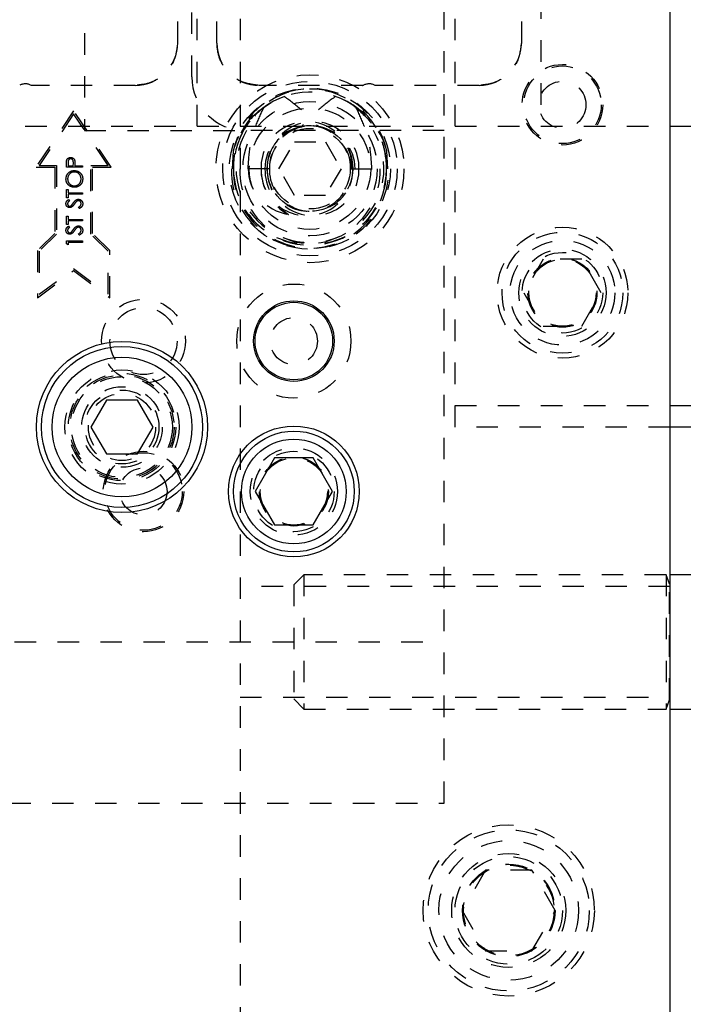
# Model space of a CAD drawing. Header units: inches. Extents: x 1687 to 2505, y -239 to -56.
# Tile 74 of 166: x 1752.9 to 1755.98, y -170.5 to -165.91. Entities that reach past the tile are written whole.
import ezdxf

# ---------------------------------------------------------------- set-up
doc = ezdxf.new("R2010")
doc.units = ezdxf.units.IN
doc.header["$LTSCALE"] = 0.5
doc.header["$MEASUREMENT"] = 0
doc.linetypes.add('HIDDEN', pattern=[0.225, 0.15, -0.075])
doc.layers.add('SID-M-H', color=4, linetype='HIDDEN')
doc.layers.add('SID-M-S', color=105, linetype='Continuous')

msp = doc.modelspace()

# ---------------------------------------------------------------- linework, layer by layer
at = {"layer": 'SID-M-H'}
for p, q in [((1753.92178, -150.30955), (1753.92178, -174.30955)), ((1753.72178, -166.40955), (1753.72178, -158.20955)), ((1755.32178, -158.20955), (1755.32178, -166.40955)), ((1753.69678, -166.1798), (1753.69678, -158.4298)), ((1753.19678, -162.37645), (1753.19678, -166.42955)), ((1753.63044, -165.12244), (1753.63044, -166.02247)), ((1753.81312, -166.02247), (1753.81312, -165.12244)), ((1755.23044, -165.12244), (1755.23044, -166.02247)), ((1754.87178, -169.55955), (1754.87178, -165.2048)), ((1754.92178, -167.80955), (1754.92178, -165.2298)), ((1753.43359, -166.21932), (1752.94991, -166.21932)), ((1754.49127, -166.21932), (1754.00997, -166.21932)), ((1755.03359, -166.21932), (1754.54991, -166.21932)), ((1754.48861, -166.34545), (1754.44553, -166.31139)), ((1753.14678, -166.33724), (1752.97183, -166.59966)), ((1753.14678, -166.35166), (1752.98678, -166.59166)), ((1753.32173, -166.59967), (1753.14678, -166.33724)), ((1753.30678, -166.59167), (1753.14678, -166.35166)), ((1754.50483, -166.36144), (1754.48861, -166.34545)), ((1748.12178, -166.40955), (1755.92178, -166.40955)), ((1753.19678, -166.42955), (1753.93564, -166.42955)), ((1754.87178, -166.4298), (1753.94678, -166.4298)), ((1754.10244, -166.60705), (1754.17461, -166.48205)), ((1754.17461, -166.48205), (1754.31895, -166.48205)), ((1754.31895, -166.48205), (1754.39112, -166.60705)), ((1753.88946, -166.52571), (1753.88482, -166.60705)), ((1754.60874, -166.60705), (1754.6041, -166.52571)), ((1753.11286, -166.60043), (1753.11286, -166.58584)), ((1753.12049, -166.58015), (1753.12049, -166.59375)), ((1753.14528, -166.59375), (1753.14545, -166.58073)), ((1752.97183, -166.59966), (1753.05878, -166.59966)), ((1752.98678, -166.59166), (1753.06678, -166.59166)), ((1753.05878, -166.59966), (1753.05878, -166.90835)), ((1753.06678, -166.59166), (1753.06677, -166.91166)), ((1753.18724, -166.60043), (1753.11286, -166.60043)), ((1753.12049, -166.59375), (1753.14528, -166.59375)), ((1753.15291, -166.58843), (1753.15291, -166.59375)), ((1753.15291, -166.59375), (1753.18724, -166.59375)), ((1753.18724, -166.59375), (1753.18724, -166.60043)), ((1753.22677, -166.91167), (1753.22678, -166.59167)), ((1753.22678, -166.59167), (1753.30678, -166.59167)), ((1753.23478, -166.59967), (1753.32173, -166.59967)), ((1753.23478, -166.90835), (1753.23478, -166.59967)), ((1754.05781, -166.60705), (1753.88076, -166.60705)), ((1754.17461, -166.73205), (1754.10244, -166.60705)), ((1754.39112, -166.60705), (1754.31895, -166.73205)), ((1754.43576, -166.60705), (1754.61281, -166.60705)), ((1753.11286, -166.70341), (1753.12049, -166.70341)), ((1753.11286, -166.7425), (1753.11286, -166.70341)), ((1753.12049, -166.70341), (1753.12049, -166.71962)), ((1753.12049, -166.71962), (1753.18724, -166.71962)), ((1753.18724, -166.71962), (1753.18724, -166.72629)), ((1753.12049, -166.7425), (1753.11286, -166.7425)), ((1753.18724, -166.72629), (1753.12049, -166.72629)), ((1753.12049, -166.72629), (1753.12049, -166.7425)), ((1753.12355, -166.75013), (1753.12812, -166.75616)), ((1754.31895, -166.73205), (1754.17461, -166.73205)), ((1753.17289, -166.79304), (1753.16912, -166.78675)), ((1753.11286, -166.82737), (1753.12049, -166.82737)), ((1753.11286, -166.86646), (1753.11286, -166.82737)), ((1753.12049, -166.82737), (1753.12049, -166.84358)), ((1753.12049, -166.84358), (1753.18724, -166.84358)), ((1753.18724, -166.85025), (1753.12049, -166.85025)), ((1753.12049, -166.85025), (1753.12049, -166.86646)), ((1753.18724, -166.84358), (1753.18724, -166.85025)), ((1753.12049, -166.86646), (1753.11286, -166.86646)), ((1753.12355, -166.87409), (1753.12812, -166.88012)), ((1753.05878, -166.90835), (1752.97877, -166.98835)), ((1753.06677, -166.91166), (1752.98677, -166.99166)), ((1753.11286, -166.9437), (1753.18724, -166.9437)), ((1753.11286, -166.95745), (1753.11286, -166.9437)), ((1753.12049, -166.95037), (1753.12049, -166.96181)), ((1753.18724, -166.95037), (1753.12049, -166.95037)), ((1753.17289, -166.917), (1753.16912, -166.91071)), ((1753.18724, -166.9437), (1753.18724, -166.95037)), ((1753.30677, -166.99167), (1753.22677, -166.91167)), ((1753.31477, -166.98835), (1753.23478, -166.90835)), ((1752.97877, -166.98835), (1752.97877, -167.20766)), ((1752.98677, -166.99166), (1752.98677, -167.19166)), ((1753.12049, -166.96181), (1753.11286, -166.95745)), ((1753.30677, -167.19167), (1753.30677, -166.99167)), ((1753.31477, -167.20767), (1753.31477, -166.98835)), ((1755.33172, -167.02855), (1755.24165, -167.18455)), ((1755.51185, -167.02855), (1755.33172, -167.02855)), ((1755.60192, -167.18455), (1755.51185, -167.02855)), ((1752.97877, -167.20766), (1753.14677, -167.08166)), ((1752.98677, -167.19166), (1753.14677, -167.07166)), ((1753.14677, -167.07166), (1753.30677, -167.19167)), ((1753.14677, -167.08166), (1753.31477, -167.20767)), ((1755.24165, -167.18455), (1755.33172, -167.34055)), ((1755.51185, -167.34055), (1755.60192, -167.18455)), ((1755.33172, -167.34055), (1755.51185, -167.34055)), ((1754.92178, -167.70955), (1755.92178, -167.70955)), ((1755.92178, -167.80955), (1754.92178, -167.80955)), ((1754.21863, -168.49705), (1754.17178, -168.5439)), ((1754.21863, -168.49705), (1754.21863, -169.12205)), ((1755.90434, -168.49705), (1754.21863, -168.49705)), ((1755.90434, -168.49705), (1755.90434, -169.12205)), ((1755.91986, -168.5397), (1755.90434, -168.49705)), ((1755.92139, -168.49705), (1755.92139, -169.12205)), ((1755.92178, -168.49705), (1755.92139, -168.49705)), ((1755.92178, -168.55175), (1753.92178, -168.55175)), ((1754.17178, -168.5439), (1754.17178, -169.0752)), ((1755.91986, -169.07894), (1755.91986, -168.54016)), ((1730.07178, -168.80955), (1754.87178, -168.80955)), ((1753.92178, -169.06735), (1755.92178, -169.06735)), ((1754.17178, -169.0752), (1754.21863, -169.12205)), ((1755.90434, -169.12205), (1755.91986, -169.0794)), ((1754.21863, -169.12205), (1755.90434, -169.12205)), ((1755.92139, -169.12205), (1755.92178, -169.12205)), ((1741.24678, -169.55955), (1754.87178, -169.55955)), ((1755.06353, -169.87205), (1754.95528, -170.05955)), ((1755.28004, -169.87205), (1755.06353, -169.87205)), ((1755.38829, -170.05955), (1755.28004, -169.87205)), ((1754.95528, -170.05955), (1755.06353, -170.24705)), ((1755.28004, -170.24705), (1755.38829, -170.05955)), ((1755.06353, -170.24705), (1755.28004, -170.24705))]:
    msp.add_line(p, q, dxfattribs=at)
for centre, radius in [((1755.42178, -166.30955), 0.1875), ((1754.24678, -166.60705), 0.4375), ((1755.42178, -166.30955), 0.1805), ((1754.24678, -166.60705), 0.40625), ((1755.42178, -166.30955), 0.1095), ((1754.24678, -166.60705), 0.375), ((1754.24678, -166.60705), 0.3125), ((1754.24678, -166.60705), 0.2825), ((1754.24678, -166.60705), 0.19875), ((1754.24678, -166.60705), 0.1875), ((1755.42178, -167.18455), 0.3045), ((1755.42178, -167.18455), 0.28125), ((1755.42178, -167.18455), 0.24375), ((1755.42178, -167.18455), 0.203), ((1755.42178, -167.18455), 0.1875), ((1755.42178, -167.18455), 0.16072), ((1755.42178, -167.18455), 0.16045), ((1755.42178, -167.18455), 0.15993), ((1755.42178, -167.18455), 0.15625), ((1754.17178, -167.40955), 0.26565), ((1753.47178, -167.40955), 0.195), ((1753.47178, -167.40955), 0.15625), ((1754.17178, -167.40955), 0.1095), ((1753.37178, -167.80955), 0.2655), ((1753.37178, -167.80955), 0.25), ((1753.37178, -167.80955), 0.24219), ((1753.37178, -167.80955), 0.23438), ((1753.37178, -167.80955), 0.1875), ((1753.37178, -167.80955), 0.17188), ((1753.37178, -167.80955), 0.15625), ((1754.17178, -168.10955), 0.203), ((1753.47178, -168.10955), 0.1875), ((1753.47178, -168.10955), 0.1805), ((1754.17178, -168.10955), 0.1875), ((1754.17178, -168.10955), 0.16072), ((1754.17178, -168.10955), 0.16045), ((1754.17178, -168.10955), 0.15993), ((1754.17178, -168.10955), 0.15625), ((1753.47178, -168.10955), 0.1095), ((1755.17178, -170.05955), 0.3985), ((1755.17178, -170.05955), 0.375), ((1755.17178, -170.05955), 0.325), ((1755.17178, -170.05955), 0.2655), ((1755.17178, -170.05955), 0.25), ((1755.17178, -170.05955), 0.21542), ((1755.17178, -170.05955), 0.21515), ((1755.17178, -170.05955), 0.21463), ((1755.17178, -170.05955), 0.21095)]:
    msp.add_circle(centre, radius, dxfattribs=at)
for centre, radius, start, end in [((1753.43359, -166.02247), 0.19685, 270, 0), ((1754.00997, -166.02247), 0.19685, 180, 270), ((1755.03359, -166.02247), 0.19685, 270, 0), ((1752.92178, -166.27232), 0.06, 62.04711, 115.84193), ((1753.94678, -166.1798), 0.25, 180, 270), ((1754.49127, -166.20932), 0.01, 270, 295.84193), ((1754.52178, -166.27232), 0.06, 62.04711, 115.84193), ((1754.24274, -166.5971), 0.36043, 358.4181, 168.57537), ((1754.25082, -166.5971), 0.36043, 11.42463, 181.5819), ((1754.24678, -166.60705), 0.35625, 56.08967, 14.72257), ((1754.24216, -166.60378), 0.35164, 108.87727, 180.53304), ((1754.25888, -166.59272), 0.33878, 51.38503, 71.71349), ((1754.23225, -166.60163), 0.21335, 358.54323, 181.45677), ((1754.26132, -166.60163), 0.21335, 358.54323, 181.45677), ((1754.24678, -166.60705), 0.344, 148.98477, 31.01523), ((1754.24351, -166.60305), 0.19551, 77.47985, 181.17228), ((1754.25663, -166.6049), 0.19883, 104.25371, 180.61984), ((1754.25006, -166.60305), 0.19551, 358.82772, 102.52015), ((1754.23693, -166.6049), 0.19883, 359.38016, 75.74629), ((1754.24189, -166.61623), 0.36125, 178.54323, 1.45677), ((1754.25167, -166.61623), 0.36125, 178.54323, 1.45677), ((1754.23225, -166.61542), 0.34182, 178.59677, 1.40323), ((1754.26132, -166.61542), 0.34182, 178.59677, 1.40323), ((1754.23225, -166.61247), 0.21335, 178.54323, 1.45677), ((1754.25864, -166.60865), 0.23968, 179.61661, 242.34623), ((1754.26132, -166.61247), 0.21335, 178.54323, 1.45677), ((1754.24189, -166.61172), 0.19392, 178.62044, 1.37956), ((1754.25167, -166.61172), 0.19392, 178.62044, 1.37956), ((1755.9206, -168.53943), 0.000787, 200, 0), ((1755.9206, -169.07966), 0.000787, 0, 160)]:
    msp.add_arc(centre, radius, start, end, dxfattribs=at)
for centre, major_axis, ratio, start_param, end_param in [((1754.24129, -166.60705), (-0.36175, 0), 0.966834, 5.275983, 6.0484615), ((1754.25228, -166.60705), (0.36175, 0), 0.966834, 0.2347238, 1.0072023), ((1754.24121, -166.60705), (-0.20432, 0), 0.966834, 4.8772739, 6.2831853), ((1754.25235, -166.60705), (0.20432, 0), 0.966834, 0, 1.4059114), ((1754.19298, -166.60705), (-0.23405, 0), 0.9318009, 0, 1.3747819), ((1754.32592, -166.60705), (0.28903, 0), 0.9410518, 3.1415927, 4.0466314)]:
    msp.add_ellipse(centre, major_axis=major_axis, ratio=ratio, start_param=start_param, end_param=end_param, dxfattribs=at)
for points, knots in [([(1753.63044, -166.02247), (1753.62673, -166.05135), (1753.61931, -166.10912), (1753.56659, -166.17382), (1753.5017, -166.21244), (1753.4563, -166.21702), (1753.43359, -166.21932)], [0, 0, 0, 0, 0.279619, 0.5592379, 0.779619, 1, 1, 1, 1]), ([(1754.00997, -166.21932), (1753.98109, -166.2156), (1753.92332, -166.20818), (1753.85862, -166.15546), (1753.82, -166.09057), (1753.81541, -166.04517), (1753.81312, -166.02247)], [0, 0, 0, 0, 0.279619, 0.5592379, 0.779619, 1, 1, 1, 1]), ([(1755.23044, -166.02247), (1755.22673, -166.05135), (1755.21931, -166.10912), (1755.16659, -166.17382), (1755.1017, -166.21244), (1755.0563, -166.21702), (1755.03359, -166.21932)], [0, 0, 0, 0, 0.279619, 0.5592379, 0.779619, 1, 1, 1, 1]), ([(1754.12839, -166.27105), (1754.15444, -166.29007), (1754.21162, -166.33183), (1754.25971, -166.38386), (1754.28589, -166.41218)], [0, 0, 0, 0, 0.4555436, 1, 1, 1, 1]), ([(1754.36518, -166.27105), (1754.33913, -166.29007), (1754.28194, -166.33183), (1754.23386, -166.38386), (1754.20768, -166.41218)], [0, 0, 0, 0, 0.45554356, 1, 1, 1, 1]), ([(1753.95894, -166.60705), (1753.96105, -166.57074), (1753.96496, -166.50361), (1753.99194, -166.4081), (1754.01825, -166.35168), (1754.03154, -166.32318)], [0, 0, 0, 0, 0.3683413, 0.6809026, 1, 1, 1, 1]), ([(1754.46203, -166.32318), (1754.49151, -166.35054), (1754.55037, -166.40518), (1754.5958, -166.50913), (1754.60091, -166.57836), (1754.60303, -166.60705)], [0, 0, 0, 0, 0.3700032, 0.7388839, 1, 1, 1, 1]), ([(1754.53463, -166.60705), (1754.53251, -166.57074), (1754.52861, -166.50361), (1754.50163, -166.4081), (1754.47532, -166.35168), (1754.46203, -166.32318)], [0, 0, 0, 0, 0.3683413, 0.6809026, 1, 1, 1, 1]), ([(1753.11286, -166.58584), (1753.11285, -166.58266), (1753.11284, -166.57699), (1753.11363, -166.57137), (1753.11398, -166.5689)], [0, 0, 0, 0, 0.5603137, 1, 1, 1, 1]), ([(1753.11398, -166.5689), (1753.1148, -166.56664), (1753.11643, -166.56213), (1753.12145, -166.55744), (1753.12717, -166.55499), (1753.13093, -166.55477), (1753.13281, -166.55466)], [0, 0, 0, 0, 0.279718, 0.5593326, 0.7794932, 1, 1, 1, 1]), ([(1753.13284, -166.56133), (1753.13071, -166.56167), (1753.1275, -166.56218), (1753.12414, -166.56492), (1753.12037, -166.57017), (1753.12044, -166.57572), (1753.12049, -166.58015)], [0, 0, 0, 0, 0.2489932, 0.3747701, 0.5004504, 1, 1, 1, 1]), ([(1753.13281, -166.55466), (1753.13527, -166.55483), (1753.14016, -166.55519), (1753.14613, -166.55892), (1753.14998, -166.56398), (1753.15112, -166.56766), (1753.15169, -166.5695)], [0, 0, 0, 0, 0.28009888, 0.55932385, 0.77945788, 1, 1, 1, 1]), ([(1753.14545, -166.58073), (1753.14545, -166.57621), (1753.14545, -166.57055), (1753.14177, -166.56503), (1753.13834, -166.56217), (1753.13504, -166.56167), (1753.13284, -166.56133)], [0, 0, 0, 0, 0.4996987, 0.62530441, 0.75107666, 1, 1, 1, 1]), ([(1753.15169, -166.5695), (1753.15213, -166.57302), (1753.15292, -166.57931), (1753.15291, -166.58564), (1753.15291, -166.58843)], [0, 0, 0, 0, 0.5596856, 1, 1, 1, 1]), ([(1754.4344, -166.54146), (1754.43451, -166.54215), (1754.43807, -166.5638), (1754.43896, -166.58578), (1754.43982, -166.60705)], [0, 0, 0, 0, 0.0318142, 1, 1, 1, 1]), ([(1753.11096, -166.65525), (1753.11157, -166.64943), (1753.1128, -166.63778), (1753.12333, -166.62473), (1753.1363, -166.61684), (1753.14545, -166.61607), (1753.15002, -166.61568)], [0, 0, 0, 0, 0.2797416, 0.5593369, 0.7795714, 1, 1, 1, 1]), ([(1753.15001, -166.62236), (1753.14528, -166.62293), (1753.13584, -166.62407), (1753.12561, -166.63313), (1753.11965, -166.64383), (1753.11894, -166.65123), (1753.11859, -166.65493)], [0, 0, 0, 0, 0.2794657, 0.5588585, 0.7794794, 1, 1, 1, 1]), ([(1753.18152, -166.65493), (1753.18097, -166.65021), (1753.17989, -166.64077), (1753.17175, -166.62983), (1753.16116, -166.62338), (1753.15372, -166.6227), (1753.15001, -166.62236)], [0, 0, 0, 0, 0.279813, 0.5593572, 0.7796358, 1, 1, 1, 1]), ([(1753.15002, -166.61568), (1753.15579, -166.61634), (1753.16734, -166.61765), (1753.18012, -166.62825), (1753.18798, -166.64106), (1753.18876, -166.65013), (1753.18915, -166.65466)], [0, 0, 0, 0, 0.2796248, 0.559352, 0.7795827, 1, 1, 1, 1]), ([(1753.15038, -166.69387), (1753.14464, -166.69319), (1753.13317, -166.69181), (1753.12009, -166.68163), (1753.11231, -166.66878), (1753.11141, -166.65976), (1753.11096, -166.65525)], [0, 0, 0, 0, 0.279731, 0.5593268, 0.7796805, 1, 1, 1, 1]), ([(1753.11859, -166.65493), (1753.11919, -166.65962), (1753.1204, -166.66902), (1753.12869, -166.67976), (1753.13923, -166.68619), (1753.14664, -166.68686), (1753.15035, -166.6872)], [0, 0, 0, 0, 0.2796353, 0.5593404, 0.7796271, 1, 1, 1, 1]), ([(1753.15035, -166.6872), (1753.15504, -166.68663), (1753.16442, -166.6855), (1753.17452, -166.6765), (1753.18062, -166.66597), (1753.18122, -166.65861), (1753.18152, -166.65493)], [0, 0, 0, 0, 0.2794063, 0.559071, 0.7794588, 1, 1, 1, 1]), ([(1753.18915, -166.65466), (1753.18851, -166.66042), (1753.18723, -166.67195), (1753.17672, -166.68477), (1753.16395, -166.69267), (1753.1549, -166.69347), (1753.15038, -166.69387)], [0, 0, 0, 0, 0.27966329, 0.55935394, 0.77963639, 1, 1, 1, 1]), ([(1753.11096, -166.76995), (1753.11128, -166.76716), (1753.11181, -166.76256), (1753.11539, -166.75715), (1753.11924, -166.75338), (1753.12211, -166.75121), (1753.12355, -166.75013)], [0, 0, 0, 0, 0.3387681, 0.558868, 0.7793633, 1, 1, 1, 1]), ([(1753.12831, -166.78827), (1753.12567, -166.78795), (1753.1204, -166.7873), (1753.11465, -166.78223), (1753.11148, -166.77615), (1753.11113, -166.77202), (1753.11096, -166.76995)], [0, 0, 0, 0, 0.2795311, 0.5588327, 0.7793486, 1, 1, 1, 1]), ([(1753.12812, -166.75616), (1753.12652, -166.75745), (1753.12389, -166.75957), (1753.12069, -166.76305), (1753.1189, -166.7667), (1753.11869, -166.76936), (1753.11859, -166.77069)], [0, 0, 0, 0, 0.340415, 0.560463, 0.7801833, 1, 1, 1, 1]), ([(1753.13761, -166.7767), (1753.13904, -166.77486), (1753.14158, -166.77158), (1753.14397, -166.76819), (1753.14502, -166.7667)], [0, 0, 0, 0, 0.55990578, 1, 1, 1, 1]), ([(1753.14502, -166.7667), (1753.14847, -166.76204), (1753.15328, -166.75554), (1753.16223, -166.75001), (1753.16676, -166.74945), (1753.16902, -166.74918)], [0, 0, 0, 0, 0.5601366, 0.7802692, 1, 1, 1, 1]), ([(1753.16161, -166.75852), (1753.15916, -166.76081), (1753.15478, -166.76491), (1753.15129, -166.76978), (1753.14975, -166.77193)], [0, 0, 0, 0, 0.5595057, 1, 1, 1, 1]), ([(1753.16891, -166.75585), (1753.16743, -166.75604), (1753.16478, -166.75637), (1753.16258, -166.75786), (1753.16161, -166.75852)], [0, 0, 0, 0, 0.5590236, 1, 1, 1, 1]), ([(1753.18152, -166.77042), (1753.18131, -166.76843), (1753.1809, -166.76444), (1753.17791, -166.75954), (1753.17362, -166.75644), (1753.17048, -166.75605), (1753.16891, -166.75585)], [0, 0, 0, 0, 0.280186, 0.5600563, 0.7801614, 1, 1, 1, 1]), ([(1753.16902, -166.74918), (1753.17206, -166.74959), (1753.17815, -166.75043), (1753.18462, -166.75638), (1753.18857, -166.76324), (1753.18895, -166.76803), (1753.18915, -166.77042)], [0, 0, 0, 0, 0.2791586, 0.5590843, 0.7794417, 1, 1, 1, 1]), ([(1753.16912, -166.78675), (1753.17252, -166.78454), (1753.17725, -166.78146), (1753.18103, -166.77516), (1753.18135, -166.772), (1753.18152, -166.77042)], [0, 0, 0, 0, 0.5593206, 0.7797817, 1, 1, 1, 1]), ([(1753.18915, -166.77042), (1753.18887, -166.77317), (1753.18832, -166.77868), (1753.18271, -166.78715), (1753.17662, -166.79081), (1753.17289, -166.79304)], [0, 0, 0, 0, 0.27988501, 0.55967725, 1, 1, 1, 1]), ([(1753.11859, -166.77069), (1753.1187, -166.7722), (1753.11894, -166.77522), (1753.12124, -166.77886), (1753.12444, -166.78123), (1753.12681, -166.78147), (1753.128, -166.7816)], [0, 0, 0, 0, 0.28029896, 0.55983168, 0.77989964, 1, 1, 1, 1]), ([(1753.128, -166.7816), (1753.12904, -166.78151), (1753.13112, -166.78134), (1753.13454, -166.77972), (1753.13644, -166.77784), (1753.13761, -166.7767)], [0, 0, 0, 0, 0.2799313, 0.5597794, 1, 1, 1, 1]), ([(1753.13964, -166.78411), (1753.13771, -166.78543), (1753.13426, -166.78777), (1753.13013, -166.78812), (1753.12831, -166.78827)], [0, 0, 0, 0, 0.5598216, 1, 1, 1, 1]), ([(1753.14975, -166.77193), (1753.14804, -166.77435), (1753.14498, -166.77868), (1753.14127, -166.78245), (1753.13964, -166.78411)], [0, 0, 0, 0, 0.56041269, 1, 1, 1, 1]), ([(1753.11096, -166.8939), (1753.11128, -166.89112), (1753.11181, -166.88652), (1753.11539, -166.88111), (1753.11924, -166.87734), (1753.12211, -166.87517), (1753.12355, -166.87409)], [0, 0, 0, 0, 0.3387681, 0.558868, 0.7793633, 1, 1, 1, 1]), ([(1753.12831, -166.91223), (1753.12567, -166.91191), (1753.1204, -166.91126), (1753.11465, -166.90619), (1753.11148, -166.90011), (1753.11113, -166.89597), (1753.11096, -166.8939)], [0, 0, 0, 0, 0.2795311, 0.5588327, 0.7793486, 1, 1, 1, 1]), ([(1753.12812, -166.88012), (1753.12652, -166.88141), (1753.12389, -166.88353), (1753.12069, -166.887), (1753.1189, -166.89066), (1753.11869, -166.89332), (1753.11859, -166.89465)], [0, 0, 0, 0, 0.340415, 0.560463, 0.7801833, 1, 1, 1, 1]), ([(1753.11859, -166.89465), (1753.1187, -166.89616), (1753.11894, -166.89917), (1753.12124, -166.90282), (1753.12444, -166.90519), (1753.12681, -166.90543), (1753.128, -166.90555)], [0, 0, 0, 0, 0.28029896, 0.55983168, 0.77989964, 1, 1, 1, 1]), ([(1753.128, -166.90555), (1753.12904, -166.90547), (1753.13112, -166.9053), (1753.13454, -166.90368), (1753.13644, -166.9018), (1753.13761, -166.90065)], [0, 0, 0, 0, 0.2799313, 0.5597794, 1, 1, 1, 1]), ([(1753.13761, -166.90065), (1753.13904, -166.89882), (1753.14158, -166.89554), (1753.14397, -166.89215), (1753.14502, -166.89066)], [0, 0, 0, 0, 0.5599058, 1, 1, 1, 1]), ([(1753.14975, -166.89589), (1753.14804, -166.89831), (1753.14498, -166.90264), (1753.14127, -166.90641), (1753.13964, -166.90807)], [0, 0, 0, 0, 0.5604127, 1, 1, 1, 1]), ([(1753.14502, -166.89066), (1753.14847, -166.88599), (1753.15328, -166.8795), (1753.16223, -166.87397), (1753.16676, -166.87341), (1753.16902, -166.87314)], [0, 0, 0, 0, 0.5601366, 0.7802692, 1, 1, 1, 1]), ([(1753.16161, -166.88248), (1753.15916, -166.88477), (1753.15478, -166.88886), (1753.15129, -166.89374), (1753.14975, -166.89589)], [0, 0, 0, 0, 0.5595057, 1, 1, 1, 1]), ([(1753.16891, -166.87981), (1753.16743, -166.87999), (1753.16478, -166.88033), (1753.16258, -166.88182), (1753.16161, -166.88248)], [0, 0, 0, 0, 0.5590236, 1, 1, 1, 1]), ([(1753.18152, -166.89438), (1753.18131, -166.89238), (1753.1809, -166.88839), (1753.17791, -166.8835), (1753.17362, -166.8804), (1753.17048, -166.88001), (1753.16891, -166.87981)], [0, 0, 0, 0, 0.280186, 0.5600563, 0.7801614, 1, 1, 1, 1]), ([(1753.16902, -166.87314), (1753.17206, -166.87355), (1753.17815, -166.87439), (1753.18462, -166.88034), (1753.18857, -166.8872), (1753.18895, -166.89199), (1753.18915, -166.89438)], [0, 0, 0, 0, 0.2791586, 0.5590843, 0.7794417, 1, 1, 1, 1]), ([(1753.16912, -166.91071), (1753.17252, -166.9085), (1753.17725, -166.90542), (1753.18103, -166.89912), (1753.18135, -166.89596), (1753.18152, -166.89438)], [0, 0, 0, 0, 0.5593206, 0.7797817, 1, 1, 1, 1]), ([(1753.18915, -166.89438), (1753.18887, -166.89713), (1753.18832, -166.90264), (1753.18271, -166.91111), (1753.17662, -166.91476), (1753.17289, -166.917)], [0, 0, 0, 0, 0.279885, 0.5596773, 1, 1, 1, 1]), ([(1753.13964, -166.90807), (1753.13771, -166.90939), (1753.13426, -166.91173), (1753.13013, -166.91208), (1753.12831, -166.91223)], [0, 0, 0, 0, 0.5598216, 1, 1, 1, 1])]:
    msp.add_open_spline(points, degree=3, knots=knots, dxfattribs=at)
at = {"layer": 'SID-M-S'}
for p, q in [((1755.92178, -148.30955), (1755.92178, -176.30955)), ((1755.92178, -166.40955), (1756.15155, -166.40955)), ((1753.29961, -167.68455), (1753.22744, -167.80955)), ((1753.44395, -167.68455), (1753.29961, -167.68455)), ((1753.51612, -167.80955), (1753.44395, -167.68455)), ((1755.92178, -167.70955), (1761.67178, -167.70955)), ((1753.22744, -167.80955), (1753.29961, -167.93455)), ((1753.44395, -167.93455), (1753.51612, -167.80955)), ((1761.67178, -167.80955), (1755.92178, -167.80955)), ((1753.29961, -167.93455), (1753.44395, -167.93455)), ((1754.08172, -167.95355), (1753.99165, -168.10955)), ((1754.26185, -167.95355), (1754.08172, -167.95355)), ((1754.35192, -168.10955), (1754.26185, -167.95355)), ((1753.99165, -168.10955), (1754.08172, -168.26555)), ((1754.26185, -168.26555), (1754.35192, -168.10955)), ((1754.08172, -168.26555), (1754.26185, -168.26555)), ((1759.67178, -168.49705), (1755.92178, -168.49705)), ((1755.92178, -169.12205), (1759.67178, -169.12205))]:
    msp.add_line(p, q, dxfattribs=at)
for centre, radius in [((1754.17178, -167.40955), 0.1875), ((1754.17178, -167.40955), 0.1805), ((1753.37178, -167.80955), 0.3985), ((1753.37178, -167.80955), 0.375), ((1753.37178, -167.80955), 0.325), ((1754.17178, -168.10955), 0.3045), ((1754.17178, -168.10955), 0.28125), ((1754.17178, -168.10955), 0.24375)]:
    msp.add_circle(centre, radius, dxfattribs=at)

doc.saveas('drawing.dxf')
